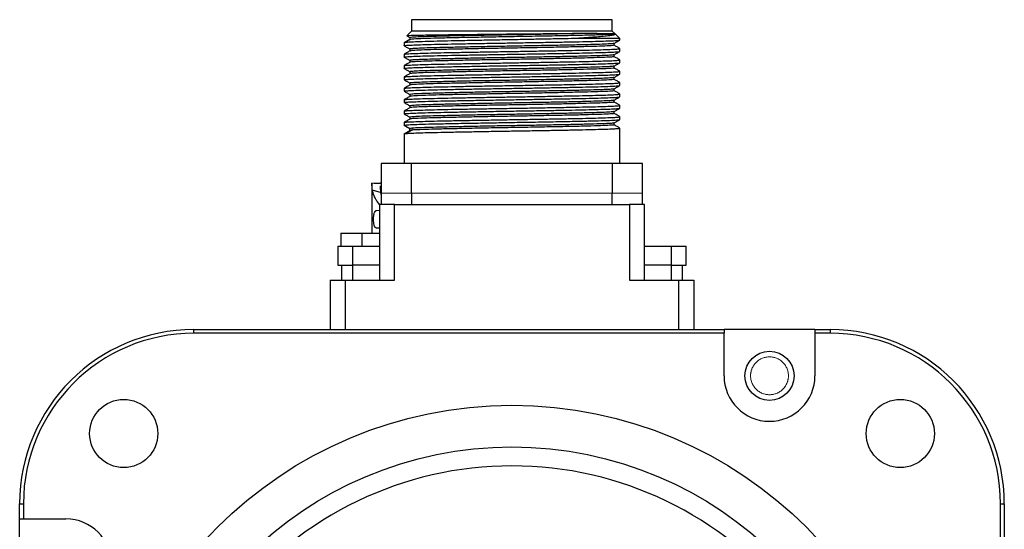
# Model space of a CAD drawing. Header units: millimetres. Extents: x 32176 to 34559, y 9836 to 10798.
# Tile 47 of 57: x 34030 to 34160, y 9940 to 10007. Entities that reach past the tile are written whole.
import ezdxf

# ---------------------------------------------------------------- set-up
doc = ezdxf.new("R2010")
doc.units = ezdxf.units.MM

msp = doc.modelspace()

# ---------------------------------------------------------------- linework, layer by layer
at = {"color": 7, "linetype": 'Continuous', "lineweight": 25}
for p, q in [((34081.36, 10006.9), (34081.36, 10005.4)), ((34107.86, 10006.9), (34081.36, 10006.9)), ((34107.86, 10005.4), (34107.86, 10006.9)), ((34081.36, 10005.4), (34080.72, 10004.76)), ((34107.86, 10005.4), (34081.36, 10005.4)), ((34108.23, 10005.03), (34107.86, 10005.4)), ((34108.86, 10004.4), (34108.25, 10005.02)), ((34081.13, 10004.28), (34080.36, 10003.84)), ((34080.36, 10003.84), (34080.36, 10003.47)), ((34080.72, 10004.76), (34081.13, 10004.53)), ((34081.13, 10004.53), (34081.14, 10004.52)), ((34081.14, 10004.54), (34081.14, 10004.29)), ((34108.86, 10004.4), (34102.41, 10004.4)), ((34108.1, 10003.53), (34108.1, 10003.77)), ((34108.86, 10004.22), (34108.86, 10004.4)), ((34080.36, 10002.34), (34080.36, 10001.97)), ((34081.13, 10003.03), (34081.13, 10002.78)), ((34108.1, 10002.03), (34108.1, 10002.27)), ((34108.86, 10002.72), (34108.86, 10003.09)), ((34081.13, 10001.53), (34081.13, 10001.28)), ((34108.86, 10001.22), (34108.86, 10001.59)), ((34080.36, 10000.84), (34080.36, 10000.47)), ((34081.13, 10000.03), (34081.13, 9999.78)), ((34108.1, 10000.53), (34108.1, 10000.77)), ((34108.86, 9999.72), (34108.86, 10000.09)), ((34080.36, 9999.34), (34080.36, 9998.97)), ((34081.13, 9998.53), (34081.13, 9998.28)), ((34108.1, 9999.03), (34108.1, 9999.27)), ((34108.86, 9998.22), (34108.86, 9998.59)), ((34080.36, 9997.84), (34080.36, 9997.47)), ((34081.13, 9997.03), (34081.13, 9996.78)), ((34108.1, 9997.53), (34108.1, 9997.77)), ((34108.86, 9996.72), (34108.86, 9997.09)), ((34080.36, 9996.34), (34080.36, 9995.97)), ((34108.1, 9996.03), (34108.1, 9996.27)), ((34080.36, 9994.84), (34080.36, 9994.47)), ((34081.13, 9995.53), (34081.13, 9995.28)), ((34108.1, 9994.53), (34108.1, 9994.77)), ((34108.86, 9995.22), (34108.86, 9995.59)), ((34080.36, 9993.34), (34080.36, 9992.97)), ((34081.13, 9994.03), (34081.13, 9993.78)), ((34108.1, 9993.03), (34108.1, 9993.27)), ((34108.86, 9993.72), (34108.86, 9994.09)), ((34080.36, 9992.97), (34081.13, 9992.53)), ((34080.44, 9992.95), (34080.36, 9992.97)), ((34080.36, 9991.84), (34081.13, 9992.28)), ((34080.36, 9991.84), (34080.36, 9987.9)), ((34081.12, 9992.52), (34081.12, 9992.27)), ((34081.13, 9992.28), (34081.13, 9992.53)), ((34081.16, 9992.52), (34081.13, 9992.53)), ((34081.18, 9992.29), (34081.13, 9992.28)), ((34081.38, 9992.57), (34081.38, 9992.32)), ((34108.86, 9987.9), (34108.86, 9992.59)), ((34077.36, 9987.9), (34077.36, 9984)), ((34081.36, 9987.9), (34077.36, 9987.9)), ((34081.36, 9984), (34081.36, 9987.9)), ((34107.86, 9987.9), (34081.36, 9987.9)), ((34107.86, 9987.9), (34107.86, 9984)), ((34111.86, 9987.9), (34107.86, 9987.9)), ((34111.86, 9984), (34111.86, 9987.9)), ((34077.36, 9985.3), (34077.22, 9985.3)), ((34076.11, 9985.28), (34076.11, 9978.7)), ((34077.27, 9984.07), (34076.17, 9984.4)), ((34077.27, 9984.07), (34077.36, 9983.78)), ((34077.36, 9984), (34077.36, 9982.5)), ((34081.36, 9984), (34081.36, 9982.5)), ((34107.86, 9982.5), (34107.86, 9984)), ((34111.86, 9982.5), (34111.86, 9984)), ((34077.11, 9982.5), (34077.11, 9972.5)), ((34079.11, 9982.5), (34077.11, 9982.5)), ((34079.11, 9972.5), (34079.11, 9982.5)), ((34079.11, 9982.5), (34110.11, 9982.5)), ((34110.11, 9982.5), (34110.11, 9972.5)), ((34112.11, 9982.5), (34110.11, 9982.5)), ((34112.11, 9972.5), (34112.11, 9982.5)), ((34077.11, 9979.4), (34076.71, 9979.4)), ((34072.01, 9978.7), (34072.01, 9977)), ((34074.81, 9978.7), (34077.11, 9978.7)), ((34074.81, 9977), (34074.81, 9978.7)), ((34076.71, 9978.7), (34076.71, 9978.7)), ((34071.61, 9977), (34071.61, 9974.5)), ((34071.61, 9977), (34073.61, 9977)), ((34073.61, 9974.5), (34073.61, 9977)), ((34073.61, 9977), (34077.11, 9977)), ((34112.11, 9977), (34115.61, 9977)), ((34115.61, 9977), (34115.61, 9974.5)), ((34115.61, 9977), (34117.61, 9977)), ((34117.61, 9974.5), (34117.61, 9977)), ((34071.61, 9974.5), (34073.61, 9974.5)), ((34072.11, 9974.5), (34072.11, 9972.5)), ((34077.11, 9974.5), (34073.61, 9974.5)), ((34073.61, 9972.5), (34073.61, 9974.5)), ((34115.61, 9974.5), (34112.11, 9974.5)), ((34115.61, 9974.5), (34117.61, 9974.5)), ((34115.61, 9974.5), (34115.61, 9972.5)), ((34117.11, 9972.5), (34117.11, 9974.5)), ((34070.61, 9972.5), (34070.61, 9966)), ((34070.61, 9972.5), (34072.61, 9972.5)), ((34072.61, 9966), (34072.61, 9972.5)), ((34072.61, 9972.5), (34079.11, 9972.5)), ((34110.11, 9972.5), (34116.61, 9972.5)), ((34116.61, 9972.5), (34116.61, 9966)), ((34116.61, 9972.5), (34118.61, 9972.5)), ((34118.61, 9972.5), (34118.61, 9966)), ((34052.61, 9965.5), (34052.61, 9966)), ((34052.61, 9966), (34122.61, 9966)), ((34122.61, 9966), (34122.61, 9965.5)), ((34134.61, 9966), (34122.61, 9966)), ((34134.61, 9966), (34134.61, 9965.5)), ((34134.61, 9966), (34136.61, 9966)), ((34136.61, 9966), (34136.61, 9965.5)), ((34122.61, 9965.5), (34052.61, 9965.5)), ((34122.61, 9959.89), (34122.61, 9965.5)), ((34136.61, 9965.5), (34134.61, 9965.5)), ((34134.61, 9965.5), (34134.61, 9959.89)), ((34029.61, 9941), (34029.61, 9943)), ((34029.61, 9943), (34030.11, 9943)), ((34030.11, 9943), (34030.11, 9941)), ((34159.11, 9873), (34159.11, 9943)), ((34159.11, 9943), (34159.61, 9943)), ((34159.61, 9943), (34159.61, 9873)), ((34029.61, 9941), (34030.11, 9941)), ((34029.61, 9929), (34029.61, 9941)), ((34030.11, 9941), (34035.72, 9941))]:
    msp.add_line(p, q, dxfattribs=at)
at = {"color": 144, "linetype": 'Continuous', "lineweight": 18}
for p, q in [((34077.36, 9984), (34081.36, 9984)), ((34107.86, 9984), (34081.36, 9984)), ((34107.86, 9984), (34111.86, 9984)), ((34076.71, 9981.7), (34077.17, 9981.7))]:
    msp.add_line(p, q, dxfattribs=at)
at = {"color": 7, "linetype": 'Continuous', "lineweight": 25}
for centre, radius in [((34128.61, 9959.89), 3.25), ((34043.35, 9952.27), 4.5), ((34145.88, 9952.27), 4.5), ((34094.61, 9901), 55), ((34094.61, 9901), 49.5)]:
    msp.add_circle(centre, radius, dxfattribs=at)
for centre, radius, start, end in [((34052.61, 9943), 23, 90, 180), ((34136.61, 9943), 23, 0, 90), ((34052.61, 9943), 22.5, 90, 180), ((34136.61, 9943), 22.5, 0, 90), ((34128.61, 9959.89), 6, 180, 0), ((34094.61, 9901), 47, 38.5653, 141.4347), ((34035.72, 9935), 6, 270, 90)]:
    msp.add_arc(centre, radius, start, end, dxfattribs=at)
for points, knots in [([(34103.36, 10005.07), (34102.86, 10005.06), (34102.34, 10005.06), (34101.24, 10005.04), (34100.66, 10005.04), (34099.48, 10005.02), (34098.87, 10005.02), (34097.63, 10005), (34096.98, 10005), (34095.05, 10004.98), (34093.73, 10004.97), (34091.8, 10004.95), (34091.17, 10004.94), (34089.92, 10004.93), (34089.31, 10004.92), (34087.53, 10004.9), (34086.45, 10004.89), (34084.99, 10004.87), (34084.52, 10004.86), (34083.67, 10004.85), (34083.28, 10004.84), (34082.58, 10004.83), (34082.26, 10004.82), (34081.72, 10004.81), (34081.49, 10004.81), (34080.93, 10004.79), (34080.74, 10004.77), (34080.72, 10004.76)], [0, 0, 0, 0, 0.0625, 0.0625, 0.125, 0.125, 0.1875, 0.1875, 0.25, 0.25, 0.375, 0.375, 0.4375, 0.4375, 0.5, 0.5, 0.625, 0.625, 0.6875, 0.6875, 0.75, 0.75, 0.8125, 0.8125, 0.875, 0.875, 1, 1, 1, 1]), ([(34103.36, 10005.07), (34102.66, 10005.05), (34101.26, 10005.02), (34098.65, 10004.97), (34095.69, 10004.92), (34092.48, 10004.86), (34089.39, 10004.81), (34086.59, 10004.75), (34084.24, 10004.7), (34082.48, 10004.64), (34081.4, 10004.59), (34081.26, 10004.55), (34081.2, 10004.54)], [0, 0, 0, 0, 0.0870945, 0.1741325, 0.280492, 0.386768, 0.4929705, 0.5990948, 0.7051377, 0.8111084, 0.9169928, 1, 1, 1, 1]), ([(34108.23, 10005.03), (34108.21, 10005.02), (34108.16, 10004.99), (34107.54, 10004.95), (34106.32, 10004.9), (34104.31, 10004.84), (34101.77, 10004.78), (34098.85, 10004.73), (34095.69, 10004.67), (34092.48, 10004.61), (34089.39, 10004.56), (34086.59, 10004.5), (34084.23, 10004.45), (34082.49, 10004.39), (34081.47, 10004.34), (34081.35, 10004.31), (34081.3, 10004.3)], [0, 0, 0, 0, 0.054725, 0.109424, 0.187029, 0.264579, 0.342073, 0.419508, 0.49689, 0.574211, 0.651479, 0.72869, 0.805842, 0.882942, 0.959978, 1, 1, 1, 1]), ([(34108.23, 10005.03), (34108.27, 10005), (34108.27, 10004.98), (34108.19, 10004.92), (34108.11, 10004.9), (34107.89, 10004.84), (34107.74, 10004.82), (34107.46, 10004.78), (34107.36, 10004.77), (34107.14, 10004.74), (34107.02, 10004.73), (34106.38, 10004.66), (34105.75, 10004.61), (34104.62, 10004.53), (34104.21, 10004.51), (34103.35, 10004.45), (34102.89, 10004.43), (34102.41, 10004.4)], [0, 0, 0, 0, 0.125, 0.125, 0.25, 0.25, 0.375, 0.375, 0.4375, 0.4375, 0.5, 0.5, 0.75, 0.75, 0.875, 0.875, 1, 1, 1, 1]), ([(34108.23, 10005.03), (34108.25, 10005.03), (34108.15, 10005.04), (34107.73, 10005.04), (34107.41, 10005.05), (34106.57, 10005.05), (34106.05, 10005.06), (34104.82, 10005.06), (34104.13, 10005.07), (34103.36, 10005.07)], [0, 0, 0, 0, 0.25, 0.25, 0.5, 0.5, 0.75, 0.75, 1, 1, 1, 1]), ([(34080.4, 10003.46), (34080.38, 10003.46), (34080.31, 10003.48), (34080.48, 10003.5), (34080.95, 10003.54), (34081.86, 10003.58), (34083.14, 10003.62), (34084.73, 10003.66), (34086.62, 10003.7), (34088.72, 10003.74), (34091.01, 10003.78), (34093.37, 10003.82), (34095.8, 10003.86), (34098.16, 10003.9), (34100.45, 10003.94), (34102.56, 10003.98), (34104.45, 10004.02), (34106.05, 10004.06), (34107.34, 10004.1), (34108.23, 10004.14), (34108.77, 10004.18), (34108.83, 10004.21), (34108.86, 10004.22)], [0, 0, 0, 0, 0.0088748, 0.0517663, 0.1042287, 0.1582126, 0.2106751, 0.2646591, 0.3171208, 0.3711038, 0.4235656, 0.4775488, 0.5300111, 0.5839948, 0.6364564, 0.6904394, 0.7429021, 0.7968863, 0.8493479, 0.9033308, 0.9510963, 1, 1, 1, 1]), ([(34081.21, 10004.3), (34081.08, 10004.23), (34080.83, 10004.08), (34080.58, 10003.94), (34080.45, 10003.86)], [0, 0, 0, 0, 0.4999989, 1, 1, 1, 1]), ([(34102.41, 10004.4), (34101.91, 10004.39), (34100.72, 10004.37), (34098.66, 10004.33), (34096.31, 10004.28), (34093.89, 10004.24), (34091.51, 10004.19), (34089.19, 10004.15), (34087.06, 10004.1), (34085.11, 10004.06), (34083.46, 10004.02), (34082.1, 10003.97), (34081.13, 10003.93), (34080.59, 10003.89), (34080.52, 10003.87), (34080.5, 10003.87)], [0, 0, 0, 0, 0.061186, 0.142805, 0.226792, 0.308411, 0.392397, 0.474016, 0.558002, 0.639622, 0.723608, 0.805228, 0.889214, 0.97101, 1, 1, 1, 1]), ([(34108.06, 10003.77), (34108.02, 10003.76), (34107.92, 10003.73), (34107.15, 10003.68), (34105.9, 10003.64), (34104.21, 10003.59), (34102.16, 10003.54), (34099.81, 10003.5), (34097.25, 10003.45), (34094.61, 10003.4), (34091.97, 10003.36), (34089.42, 10003.31), (34087.07, 10003.26), (34085.02, 10003.21), (34083.33, 10003.17), (34082.06, 10003.12), (34081.33, 10003.07), (34081.04, 10003.04), (34081.15, 10003.02), (34081.16, 10003.02)], [0, 0, 0, 0, 0.052562, 0.115669, 0.178777, 0.240671, 0.302565, 0.365672, 0.42878, 0.490674, 0.552568, 0.615675, 0.678782, 0.740676, 0.80257, 0.865678, 0.928785, 0.990679, 1, 1, 1, 1]), ([(34108, 10003.53), (34108.02, 10003.52), (34108.09, 10003.49), (34107.32, 10003.44), (34105.88, 10003.38), (34103.91, 10003.33), (34101.49, 10003.28), (34098.72, 10003.22), (34095.75, 10003.17), (34092.73, 10003.12), (34089.79, 10003.07), (34087.09, 10003.01), (34084.78, 10002.96), (34082.94, 10002.91), (34081.72, 10002.85), (34081.14, 10002.81), (34081.19, 10002.79), (34081.2, 10002.78)], [0, 0, 0, 0, 0.038159, 0.11929, 0.19171, 0.262574, 0.334021, 0.406579, 0.478437, 0.549055, 0.621257, 0.693705, 0.764638, 0.836002, 0.90855, 0.980472, 1, 1, 1, 1]), ([(34108.1, 10003.77), (34108.22, 10003.84), (34108.48, 10003.99), (34108.73, 10004.14), (34108.86, 10004.21)], [0, 0, 0, 0, 0.499996, 1, 1, 1, 1]), ([(34108.86, 10003.09), (34108.73, 10003.17), (34108.48, 10003.31), (34108.23, 10003.46), (34108.1, 10003.53)], [0, 0, 0, 0, 0.504086, 1, 1, 1, 1]), ([(34080.4, 10001.96), (34080.38, 10001.96), (34080.31, 10001.98), (34080.48, 10002), (34080.94, 10002.04), (34081.85, 10002.08), (34083.13, 10002.12), (34084.72, 10002.16), (34086.61, 10002.2), (34088.7, 10002.24), (34090.99, 10002.28), (34093.35, 10002.32), (34095.78, 10002.36), (34098.15, 10002.4), (34100.44, 10002.44), (34102.54, 10002.48), (34104.44, 10002.52), (34106.04, 10002.56), (34107.33, 10002.6), (34108.22, 10002.64), (34108.77, 10002.68), (34108.83, 10002.71), (34108.86, 10002.72)], [0, 0, 0, 0, 0.00886, 0.051325, 0.103789, 0.157773, 0.210237, 0.264221, 0.316684, 0.370668, 0.42313, 0.477114, 0.529577, 0.583562, 0.636024, 0.690008, 0.742472, 0.796457, 0.848919, 0.902903, 0.950875, 1, 1, 1, 1]), ([(34080.36, 10002.34), (34080.39, 10002.35), (34080.45, 10002.37), (34080.95, 10002.41), (34081.85, 10002.45), (34083.13, 10002.49), (34084.72, 10002.53), (34086.61, 10002.57), (34088.7, 10002.61), (34090.99, 10002.65), (34093.35, 10002.69), (34095.78, 10002.73), (34098.15, 10002.77), (34100.44, 10002.81), (34102.54, 10002.85), (34104.44, 10002.89), (34106.04, 10002.93), (34107.33, 10002.97), (34108.23, 10003.01), (34108.73, 10003.05), (34108.91, 10003.08), (34108.85, 10003.09), (34108.84, 10003.09)], [0, 0, 0, 0, 0.042457, 0.094909, 0.148883, 0.201335, 0.255309, 0.307761, 0.361734, 0.414185, 0.468158, 0.520611, 0.574584, 0.627036, 0.681008, 0.733461, 0.787435, 0.839887, 0.893859, 0.941821, 0.990936, 1, 1, 1, 1]), ([(34080.37, 10003.46), (34080.5, 10003.39), (34080.75, 10003.24), (34081, 10003.1), (34081.13, 10003.02)], [0, 0, 0, 0, 0.503923, 1, 1, 1, 1]), ([(34081.13, 10002.78), (34081.01, 10002.71), (34080.75, 10002.56), (34080.5, 10002.42), (34080.37, 10002.34)], [0, 0, 0, 0, 0.499996, 1, 1, 1, 1]), ([(34108.06, 10002.27), (34108.02, 10002.26), (34107.92, 10002.23), (34107.15, 10002.18), (34105.9, 10002.14), (34104.21, 10002.09), (34102.16, 10002.04), (34099.81, 10002), (34097.25, 10001.95), (34094.61, 10001.9), (34091.97, 10001.86), (34089.42, 10001.81), (34087.07, 10001.76), (34085.02, 10001.71), (34083.33, 10001.67), (34082.06, 10001.62), (34081.33, 10001.57), (34081.04, 10001.54), (34081.15, 10001.52), (34081.16, 10001.52)], [0, 0, 0, 0, 0.052584, 0.115691, 0.178798, 0.240692, 0.302585, 0.365692, 0.428799, 0.490693, 0.552586, 0.615693, 0.6788, 0.740694, 0.802587, 0.865694, 0.928801, 0.990695, 1, 1, 1, 1]), ([(34108.1, 10002.27), (34108.22, 10002.34), (34108.48, 10002.49), (34108.73, 10002.64), (34108.86, 10002.71)], [0, 0, 0, 0, 0.499996, 1, 1, 1, 1]), ([(34080.4, 10000.46), (34080.38, 10000.46), (34080.31, 10000.48), (34080.48, 10000.5), (34080.94, 10000.54), (34081.85, 10000.58), (34083.13, 10000.62), (34084.72, 10000.66), (34086.61, 10000.7), (34088.7, 10000.74), (34090.99, 10000.78), (34093.35, 10000.82), (34095.78, 10000.86), (34098.15, 10000.9), (34100.44, 10000.94), (34102.54, 10000.98), (34104.44, 10001.02), (34106.04, 10001.06), (34107.33, 10001.1), (34108.22, 10001.14), (34108.77, 10001.18), (34108.83, 10001.21), (34108.86, 10001.22)], [0, 0, 0, 0, 0.0089125, 0.0513758, 0.1038362, 0.1578181, 0.2102786, 0.2642605, 0.3167202, 0.3707012, 0.423161, 0.4771421, 0.5296025, 0.5835842, 0.6360438, 0.6900247, 0.7424854, 0.7964676, 0.8489272, 0.9029081, 0.9508774, 1, 1, 1, 1]), ([(34080.36, 10000.84), (34080.39, 10000.85), (34080.45, 10000.87), (34080.95, 10000.91), (34081.85, 10000.95), (34083.13, 10000.99), (34084.72, 10001.03), (34086.61, 10001.07), (34088.7, 10001.11), (34090.99, 10001.15), (34093.35, 10001.19), (34095.78, 10001.23), (34098.15, 10001.27), (34100.44, 10001.31), (34102.54, 10001.35), (34104.44, 10001.39), (34106.04, 10001.43), (34107.33, 10001.47), (34108.23, 10001.51), (34108.73, 10001.55), (34108.91, 10001.58), (34108.85, 10001.59), (34108.84, 10001.59)], [0, 0, 0, 0, 0.042457, 0.094909, 0.148883, 0.201336, 0.25531, 0.307761, 0.361734, 0.414186, 0.468159, 0.520612, 0.574585, 0.627037, 0.68101, 0.733462, 0.787436, 0.839888, 0.893861, 0.941823, 0.990938, 1, 1, 1, 1]), ([(34080.37, 10001.96), (34080.5, 10001.89), (34080.75, 10001.74), (34081, 10001.6), (34081.13, 10001.52)], [0, 0, 0, 0, 0.50391, 1, 1, 1, 1]), ([(34081.13, 10001.28), (34081.01, 10001.21), (34080.75, 10001.06), (34080.5, 10000.92), (34080.37, 10000.84)], [0, 0, 0, 0, 0.499996, 1, 1, 1, 1]), ([(34108.09, 10002.03), (34108.05, 10002.01), (34107.97, 10001.98), (34107.19, 10001.94), (34105.94, 10001.89), (34104.25, 10001.84), (34102.19, 10001.79), (34099.81, 10001.75), (34097.23, 10001.7), (34094.56, 10001.65), (34091.9, 10001.61), (34089.32, 10001.56), (34086.95, 10001.51), (34084.9, 10001.46), (34083.23, 10001.42), (34082, 10001.37), (34081.28, 10001.32), (34081.21, 10001.3), (34081.18, 10001.28)], [0, 0, 0, 0, 0.0593558, 0.1236695, 0.1880341, 0.2511857, 0.3142656, 0.3786057, 0.4429459, 0.5060258, 0.5691773, 0.6335419, 0.6978556, 0.7608686, 0.824091, 0.8884781, 0.9527633, 1, 1, 1, 1]), ([(34108.86, 10001.59), (34108.73, 10001.67), (34108.48, 10001.81), (34108.23, 10001.96), (34108.1, 10002.03)], [0, 0, 0, 0, 0.504081, 1, 1, 1, 1]), ([(34108.1, 10000.77), (34108.22, 10000.84), (34108.48, 10000.99), (34108.73, 10001.14), (34108.86, 10001.21)], [0, 0, 0, 0, 0.499996, 1, 1, 1, 1]), ([(34080.4, 9998.96), (34080.38, 9998.96), (34080.31, 9998.98), (34080.48, 9999), (34080.94, 9999.04), (34081.85, 9999.08), (34083.13, 9999.12), (34084.72, 9999.16), (34086.61, 9999.2), (34088.7, 9999.24), (34090.99, 9999.28), (34093.35, 9999.32), (34095.78, 9999.36), (34098.15, 9999.4), (34100.44, 9999.44), (34102.54, 9999.48), (34104.44, 9999.52), (34106.04, 9999.56), (34107.33, 9999.6), (34108.22, 9999.64), (34108.77, 9999.68), (34108.83, 9999.71), (34108.86, 9999.72)], [0, 0, 0, 0, 0.009064, 0.051521, 0.103974, 0.157947, 0.2104, 0.264373, 0.316825, 0.370798, 0.423249, 0.477222, 0.529675, 0.583648, 0.6361, 0.690072, 0.742525, 0.796499, 0.84895, 0.902923, 0.950885, 1, 1, 1, 1]), ([(34080.36, 9999.34), (34080.39, 9999.35), (34080.45, 9999.37), (34080.95, 9999.41), (34081.85, 9999.45), (34083.13, 9999.49), (34084.72, 9999.53), (34086.61, 9999.57), (34088.7, 9999.61), (34090.99, 9999.65), (34093.35, 9999.69), (34095.78, 9999.73), (34098.15, 9999.77), (34100.44, 9999.81), (34102.54, 9999.85), (34104.44, 9999.89), (34106.04, 9999.93), (34107.33, 9999.97), (34108.23, 10000.01), (34108.73, 10000.05), (34108.91, 10000.08), (34108.85, 10000.09), (34108.84, 10000.09)], [0, 0, 0, 0, 0.0424634, 0.094924, 0.1489059, 0.2013665, 0.2553486, 0.3078084, 0.3617895, 0.4142495, 0.4682307, 0.5206911, 0.5746729, 0.6271327, 0.6811137, 0.7335746, 0.7875568, 0.8400166, 0.8939976, 0.941967, 0.9910897, 1, 1, 1, 1]), ([(34080.37, 10000.46), (34080.5, 10000.39), (34080.75, 10000.24), (34081, 10000.1), (34081.13, 10000.02)], [0, 0, 0, 0, 0.503951, 1, 1, 1, 1]), ([(34081.13, 9999.78), (34081.01, 9999.71), (34080.75, 9999.56), (34080.5, 9999.42), (34080.37, 9999.34)], [0, 0, 0, 0, 0.4999956, 1, 1, 1, 1]), ([(34108.06, 10000.77), (34108.02, 10000.76), (34107.92, 10000.73), (34107.15, 10000.68), (34105.9, 10000.64), (34104.21, 10000.59), (34102.16, 10000.54), (34099.81, 10000.5), (34097.25, 10000.45), (34094.61, 10000.4), (34091.97, 10000.36), (34089.42, 10000.31), (34087.07, 10000.26), (34085.02, 10000.21), (34083.33, 10000.17), (34082.06, 10000.12), (34081.33, 10000.07), (34081.04, 10000.04), (34081.15, 10000.02), (34081.16, 10000.02)], [0, 0, 0, 0, 0.052575, 0.115679, 0.178783, 0.240674, 0.302565, 0.36567, 0.428774, 0.490665, 0.552556, 0.61566, 0.678765, 0.740656, 0.802547, 0.865651, 0.928755, 0.990646, 1, 1, 1, 1]), ([(34108.05, 10000.53), (34108.07, 10000.52), (34108.14, 10000.5), (34107.75, 10000.47), (34106.86, 10000.42), (34105.45, 10000.37), (34103.64, 10000.33), (34101.46, 10000.28), (34099.01, 10000.23), (34096.39, 10000.18), (34093.71, 10000.14), (34091.07, 10000.09), (34088.54, 10000.04), (34086.27, 9999.99), (34084.33, 9999.95), (34082.78, 9999.9), (34081.72, 9999.85), (34081.18, 9999.81), (34081.19, 9999.79), (34081.2, 9999.78)], [0, 0, 0, 0, 0.016047, 0.079597, 0.144067, 0.208181, 0.270914, 0.334524, 0.399005, 0.463079, 0.525785, 0.589453, 0.653943, 0.717974, 0.78066, 0.844384, 0.908879, 0.972867, 1, 1, 1, 1]), ([(34108.86, 10000.09), (34108.73, 10000.17), (34108.48, 10000.31), (34108.23, 10000.46), (34108.1, 10000.53)], [0, 0, 0, 0, 0.503952, 1, 1, 1, 1]), ([(34108.1, 9999.27), (34108.22, 9999.34), (34108.48, 9999.49), (34108.73, 9999.64), (34108.86, 9999.71)], [0, 0, 0, 0, 0.4999958, 1, 1, 1, 1]), ([(34080.36, 9997.84), (34080.39, 9997.85), (34080.45, 9997.87), (34080.95, 9997.91), (34081.85, 9997.95), (34083.13, 9997.99), (34084.72, 9998.03), (34086.61, 9998.07), (34088.7, 9998.11), (34090.99, 9998.15), (34093.35, 9998.19), (34095.78, 9998.23), (34098.15, 9998.27), (34100.44, 9998.31), (34102.54, 9998.35), (34104.44, 9998.39), (34106.04, 9998.43), (34107.33, 9998.47), (34108.23, 9998.51), (34108.73, 9998.55), (34108.91, 9998.58), (34108.85, 9998.59), (34108.84, 9998.59)], [0, 0, 0, 0, 0.042466, 0.094929, 0.148914, 0.201378, 0.255363, 0.307825, 0.36181, 0.414272, 0.468257, 0.52072, 0.574705, 0.627167, 0.681151, 0.733615, 0.7876, 0.840063, 0.894047, 0.942019, 0.991145, 1, 1, 1, 1]), ([(34080.37, 9998.96), (34080.5, 9998.89), (34080.75, 9998.74), (34081, 9998.6), (34081.13, 9998.52)], [0, 0, 0, 0, 0.50408, 1, 1, 1, 1]), ([(34108.06, 9999.27), (34108.02, 9999.26), (34107.92, 9999.23), (34107.15, 9999.18), (34105.9, 9999.14), (34104.21, 9999.09), (34102.16, 9999.04), (34099.81, 9999), (34097.25, 9998.95), (34094.61, 9998.9), (34091.97, 9998.86), (34089.42, 9998.81), (34087.07, 9998.76), (34085.02, 9998.71), (34083.33, 9998.67), (34082.06, 9998.62), (34081.33, 9998.57), (34081.04, 9998.54), (34081.15, 9998.52), (34081.17, 9998.52)], [0, 0, 0, 0, 0.052461, 0.115563, 0.178665, 0.240553, 0.302441, 0.365543, 0.428645, 0.490533, 0.552421, 0.615523, 0.678625, 0.740513, 0.802402, 0.865503, 0.928605, 0.990493, 1, 1, 1, 1]), ([(34108.04, 9999.03), (34108.03, 9999.01), (34108.01, 9998.99), (34107.2, 9998.94), (34105.77, 9998.88), (34103.76, 9998.83), (34101.32, 9998.78), (34098.52, 9998.72), (34095.55, 9998.67), (34092.53, 9998.62), (34089.6, 9998.56), (34086.92, 9998.51), (34084.64, 9998.46), (34082.83, 9998.4), (34081.66, 9998.35), (34081.12, 9998.31), (34081.18, 9998.29), (34081.19, 9998.28)], [0, 0, 0, 0, 0.051949, 0.124241, 0.196584, 0.267328, 0.33888, 0.411425, 0.483149, 0.553791, 0.626042, 0.698418, 0.769219, 0.840693, 0.913233, 0.985025, 1, 1, 1, 1]), ([(34108.86, 9998.59), (34108.73, 9998.67), (34108.48, 9998.81), (34108.23, 9998.96), (34108.1, 9999.03)], [0, 0, 0, 0, 0.50391, 1, 1, 1, 1]), ([(34080.4, 9997.46), (34080.38, 9997.46), (34080.31, 9997.48), (34080.48, 9997.5), (34080.94, 9997.54), (34081.85, 9997.58), (34083.13, 9997.62), (34084.72, 9997.66), (34086.61, 9997.7), (34088.7, 9997.74), (34090.99, 9997.78), (34093.35, 9997.82), (34095.78, 9997.86), (34098.15, 9997.9), (34100.44, 9997.94), (34102.54, 9997.98), (34104.44, 9998.02), (34106.04, 9998.06), (34107.33, 9998.1), (34108.22, 9998.14), (34108.77, 9998.18), (34108.83, 9998.21), (34108.86, 9998.22)], [0, 0, 0, 0, 0.00907, 0.051526, 0.103978, 0.157952, 0.210404, 0.264377, 0.316829, 0.370801, 0.423252, 0.477225, 0.529677, 0.58365, 0.636101, 0.690074, 0.742526, 0.7965, 0.848951, 0.902923, 0.950885, 1, 1, 1, 1]), ([(34080.36, 9996.34), (34080.39, 9996.35), (34080.45, 9996.37), (34080.95, 9996.41), (34081.85, 9996.45), (34083.13, 9996.49), (34084.72, 9996.53), (34086.61, 9996.57), (34088.7, 9996.61), (34090.99, 9996.65), (34093.35, 9996.69), (34095.78, 9996.73), (34098.15, 9996.77), (34100.44, 9996.81), (34102.54, 9996.85), (34104.44, 9996.89), (34106.04, 9996.93), (34107.33, 9996.97), (34108.23, 9997.01), (34108.73, 9997.05), (34108.91, 9997.08), (34108.85, 9997.09), (34108.84, 9997.09)], [0, 0, 0, 0, 0.042465, 0.094928, 0.148912, 0.201375, 0.255359, 0.307821, 0.361804, 0.414266, 0.46825, 0.520712, 0.574696, 0.627158, 0.681142, 0.733604, 0.787589, 0.840051, 0.894034, 0.942005, 0.99113, 1, 1, 1, 1]), ([(34081.13, 9998.28), (34081.01, 9998.21), (34080.75, 9998.06), (34080.5, 9997.92), (34080.37, 9997.84)], [0, 0, 0, 0, 0.4999956, 1, 1, 1, 1]), ([(34080.37, 9997.46), (34080.5, 9997.39), (34080.75, 9997.24), (34081, 9997.1), (34081.13, 9997.02)], [0, 0, 0, 0, 0.504087, 1, 1, 1, 1]), ([(34108.06, 9997.77), (34108.02, 9997.76), (34107.92, 9997.73), (34107.15, 9997.68), (34105.9, 9997.64), (34104.21, 9997.59), (34102.16, 9997.54), (34099.81, 9997.5), (34097.25, 9997.45), (34094.61, 9997.4), (34091.97, 9997.36), (34089.42, 9997.31), (34087.07, 9997.26), (34085.02, 9997.21), (34083.33, 9997.17), (34082.06, 9997.12), (34081.33, 9997.07), (34081.04, 9997.04), (34081.15, 9997.02), (34081.17, 9997.02)], [0, 0, 0, 0, 0.052361, 0.115469, 0.178577, 0.240471, 0.302365, 0.365473, 0.428581, 0.490475, 0.55237, 0.615477, 0.678585, 0.74048, 0.802374, 0.865482, 0.928589, 0.990484, 1, 1, 1, 1]), ([(34108.02, 9997.53), (34108.03, 9997.52), (34108.06, 9997.49), (34107.37, 9997.44), (34106.04, 9997.39), (34104.12, 9997.34), (34101.74, 9997.29), (34098.99, 9997.23), (34096.04, 9997.18), (34093.02, 9997.13), (34090.07, 9997.07), (34087.34, 9997.02), (34084.98, 9996.96), (34083.09, 9996.91), (34081.8, 9996.86), (34081.17, 9996.81), (34081.2, 9996.79), (34081.21, 9996.78)], [0, 0, 0, 0, 0.040288, 0.112401, 0.18486, 0.255873, 0.327099, 0.399606, 0.471585, 0.542147, 0.614207, 0.686688, 0.757787, 0.828924, 0.901413, 0.97345, 1, 1, 1, 1]), ([(34108.1, 9997.77), (34108.22, 9997.84), (34108.48, 9997.99), (34108.73, 9998.14), (34108.86, 9998.21)], [0, 0, 0, 0, 0.499996, 1, 1, 1, 1]), ([(34108.86, 9997.09), (34108.73, 9997.17), (34108.48, 9997.31), (34108.23, 9997.46), (34108.1, 9997.53)], [0, 0, 0, 0, 0.503923, 1, 1, 1, 1]), ([(34080.4, 9995.96), (34080.38, 9995.96), (34080.31, 9995.98), (34080.48, 9996), (34080.94, 9996.04), (34081.85, 9996.08), (34083.13, 9996.12), (34084.72, 9996.16), (34086.61, 9996.2), (34088.7, 9996.24), (34090.99, 9996.28), (34093.35, 9996.32), (34095.78, 9996.36), (34098.15, 9996.4), (34100.44, 9996.44), (34102.54, 9996.48), (34104.44, 9996.52), (34106.04, 9996.56), (34107.33, 9996.6), (34108.22, 9996.64), (34108.77, 9996.68), (34108.83, 9996.71), (34108.86, 9996.72)], [0, 0, 0, 0, 0.008957, 0.051419, 0.103877, 0.157856, 0.210314, 0.264294, 0.316751, 0.37073, 0.423187, 0.477166, 0.529624, 0.583603, 0.63606, 0.690039, 0.742497, 0.796477, 0.848934, 0.902913, 0.95088, 1, 1, 1, 1]), ([(34081.13, 9996.78), (34081.01, 9996.71), (34080.75, 9996.56), (34080.5, 9996.42), (34080.37, 9996.34)], [0, 0, 0, 0, 0.499996, 1, 1, 1, 1]), ([(34080.37, 9995.96), (34080.5, 9995.89), (34080.75, 9995.74), (34081, 9995.6), (34081.13, 9995.52)], [0, 0, 0, 0, 0.503989, 1, 1, 1, 1]), ([(34108.06, 9996.27), (34108.02, 9996.26), (34107.92, 9996.23), (34107.15, 9996.18), (34105.9, 9996.14), (34104.21, 9996.09), (34102.16, 9996.04), (34099.81, 9996), (34097.25, 9995.95), (34094.61, 9995.9), (34091.97, 9995.86), (34089.42, 9995.81), (34087.07, 9995.76), (34085.02, 9995.71), (34083.33, 9995.67), (34082.06, 9995.62), (34081.33, 9995.57), (34081.04, 9995.54), (34081.15, 9995.52), (34081.17, 9995.52)], [0, 0, 0, 0, 0.052429, 0.11554, 0.178651, 0.240548, 0.302446, 0.365557, 0.428668, 0.490565, 0.552463, 0.615574, 0.678685, 0.740582, 0.80248, 0.865591, 0.928702, 0.990599, 1, 1, 1, 1]), ([(34108.02, 9996.03), (34108.04, 9996.02), (34108.11, 9996), (34107.53, 9995.95), (34106.3, 9995.9), (34104.47, 9995.85), (34102.16, 9995.79), (34099.46, 9995.74), (34096.53, 9995.68), (34093.51, 9995.63), (34090.54, 9995.58), (34087.76, 9995.53), (34085.33, 9995.47), (34083.36, 9995.42), (34081.97, 9995.37), (34081.22, 9995.32), (34081.22, 9995.29), (34081.21, 9995.28)], [0, 0, 0, 0, 0.028661, 0.100546, 0.173074, 0.244433, 0.315327, 0.387747, 0.459936, 0.530536, 0.602357, 0.674894, 0.746335, 0.817162, 0.889552, 0.961786, 1, 1, 1, 1]), ([(34108.1, 9996.27), (34108.22, 9996.34), (34108.48, 9996.49), (34108.73, 9996.64), (34108.86, 9996.71)], [0, 0, 0, 0, 0.499996, 1, 1, 1, 1]), ([(34108.86, 9995.59), (34108.73, 9995.67), (34108.48, 9995.81), (34108.23, 9995.96), (34108.1, 9996.03)], [0, 0, 0, 0, 0.503936, 1, 1, 1, 1]), ([(34080.4, 9994.46), (34080.38, 9994.46), (34080.31, 9994.48), (34080.48, 9994.5), (34080.94, 9994.54), (34081.85, 9994.58), (34083.13, 9994.62), (34084.72, 9994.66), (34086.61, 9994.7), (34088.7, 9994.74), (34090.99, 9994.78), (34093.35, 9994.82), (34095.78, 9994.86), (34098.15, 9994.9), (34100.44, 9994.94), (34102.54, 9994.98), (34104.44, 9995.02), (34106.04, 9995.06), (34107.33, 9995.1), (34108.22, 9995.14), (34108.77, 9995.18), (34108.83, 9995.21), (34108.86, 9995.22)], [0, 0, 0, 0, 0.00881, 0.051278, 0.103744, 0.157731, 0.210197, 0.264185, 0.31665, 0.370636, 0.423102, 0.477088, 0.529554, 0.583541, 0.636006, 0.689993, 0.742459, 0.796447, 0.848912, 0.902898, 0.950872, 1, 1, 1, 1]), ([(34080.36, 9994.84), (34080.39, 9994.85), (34080.45, 9994.87), (34080.95, 9994.91), (34081.85, 9994.95), (34083.13, 9994.99), (34084.72, 9995.03), (34086.61, 9995.07), (34088.7, 9995.11), (34090.99, 9995.15), (34093.35, 9995.19), (34095.78, 9995.23), (34098.15, 9995.27), (34100.44, 9995.31), (34102.54, 9995.35), (34104.44, 9995.39), (34106.04, 9995.43), (34107.33, 9995.47), (34108.23, 9995.51), (34108.73, 9995.55), (34108.91, 9995.58), (34108.85, 9995.59), (34108.84, 9995.59)], [0, 0, 0, 0, 0.042464, 0.094926, 0.148909, 0.201371, 0.255354, 0.307815, 0.361798, 0.414259, 0.468241, 0.520703, 0.574686, 0.627147, 0.681129, 0.733591, 0.787575, 0.840035, 0.894018, 0.941988, 0.991112, 1, 1, 1, 1]), ([(34081.13, 9995.28), (34081.01, 9995.21), (34080.75, 9995.06), (34080.5, 9994.92), (34080.37, 9994.84)], [0, 0, 0, 0, 0.499996, 1, 1, 1, 1]), ([(34080.37, 9994.46), (34080.5, 9994.39), (34080.75, 9994.24), (34081, 9994.1), (34081.13, 9994.02)], [0, 0, 0, 0, 0.5038597, 1, 1, 1, 1]), ([(34108.06, 9994.77), (34108.02, 9994.76), (34107.92, 9994.73), (34107.15, 9994.68), (34105.9, 9994.64), (34104.21, 9994.59), (34102.16, 9994.54), (34099.81, 9994.5), (34097.25, 9994.45), (34094.61, 9994.4), (34091.97, 9994.36), (34089.42, 9994.31), (34087.07, 9994.26), (34085.02, 9994.21), (34083.33, 9994.17), (34082.06, 9994.12), (34081.33, 9994.07), (34081.04, 9994.04), (34081.15, 9994.02), (34081.16, 9994.02)], [0, 0, 0, 0, 0.052575, 0.115686, 0.178798, 0.240696, 0.302594, 0.365706, 0.428817, 0.490715, 0.552614, 0.615725, 0.678837, 0.740735, 0.802633, 0.865745, 0.928856, 0.990754, 1, 1, 1, 1]), ([(34108.04, 9994.53), (34108.06, 9994.52), (34108.15, 9994.5), (34107.66, 9994.46), (34106.55, 9994.41), (34104.8, 9994.35), (34102.56, 9994.3), (34099.92, 9994.25), (34097.01, 9994.19), (34094, 9994.14), (34091.01, 9994.09), (34088.19, 9994.03), (34085.7, 9993.98), (34083.65, 9993.93), (34082.15, 9993.88), (34081.29, 9993.83), (34081.23, 9993.8), (34081.2, 9993.78)], [0, 0, 0, 0, 0.017123, 0.088728, 0.161268, 0.23293, 0.303595, 0.375872, 0.448215, 0.518965, 0.590494, 0.663032, 0.734764, 0.805392, 0.877628, 0.950004, 1, 1, 1, 1]), ([(34108.1, 9994.77), (34108.22, 9994.84), (34108.48, 9994.99), (34108.73, 9995.14), (34108.86, 9995.21)], [0, 0, 0, 0, 0.499996, 1, 1, 1, 1]), ([(34108.86, 9994.09), (34108.73, 9994.17), (34108.48, 9994.31), (34108.23, 9994.46), (34108.1, 9994.53)], [0, 0, 0, 0, 0.503909, 1, 1, 1, 1]), ([(34080.36, 9993.34), (34080.39, 9993.35), (34080.45, 9993.37), (34080.95, 9993.41), (34081.85, 9993.45), (34083.13, 9993.49), (34084.72, 9993.53), (34086.61, 9993.57), (34088.7, 9993.61), (34090.99, 9993.65), (34093.35, 9993.69), (34095.78, 9993.73), (34098.15, 9993.77), (34100.44, 9993.81), (34102.54, 9993.85), (34104.44, 9993.89), (34106.04, 9993.93), (34107.33, 9993.97), (34108.23, 9994.01), (34108.73, 9994.05), (34108.91, 9994.08), (34108.85, 9994.09), (34108.84, 9994.09)], [0, 0, 0, 0, 0.042465, 0.094929, 0.148913, 0.201376, 0.255361, 0.307823, 0.361807, 0.414269, 0.468253, 0.520716, 0.574701, 0.627163, 0.681146, 0.73361, 0.787595, 0.840057, 0.894041, 0.942012, 0.991137, 1, 1, 1, 1]), ([(34080.36, 9992.97), (34080.36, 9992.98), (34080.45, 9993), (34080.81, 9993.03), (34081.09, 9993.04), (34081.81, 9993.08), (34082.26, 9993.09), (34083.3, 9993.13), (34083.9, 9993.14), (34085.18, 9993.17), (34085.9, 9993.18), (34087.45, 9993.22), (34088.29, 9993.23), (34090.03, 9993.26), (34090.94, 9993.28), (34092.78, 9993.31), (34093.71, 9993.33), (34095.52, 9993.36), (34096.45, 9993.37), (34098.29, 9993.4), (34099.19, 9993.42), (34100.94, 9993.45), (34101.78, 9993.47), (34103.33, 9993.5), (34104.05, 9993.52), (34105.33, 9993.54), (34105.93, 9993.56), (34106.97, 9993.59), (34107.42, 9993.61), (34108.14, 9993.64), (34108.42, 9993.66), (34108.78, 9993.69), (34108.86, 9993.7), (34108.86, 9993.72)], [0, 0, 0, 0, 0.0625, 0.0625, 0.125, 0.125, 0.1875, 0.1875, 0.25, 0.25, 0.3125, 0.3125, 0.375, 0.375, 0.4375, 0.4375, 0.5, 0.5, 0.5625, 0.5625, 0.625, 0.625, 0.6875, 0.6875, 0.75, 0.75, 0.8125, 0.8125, 0.875, 0.875, 0.9375, 0.9375, 1, 1, 1, 1]), ([(34081.13, 9993.78), (34081.01, 9993.71), (34080.75, 9993.56), (34080.5, 9993.42), (34080.37, 9993.34)], [0, 0, 0, 0, 0.499996, 1, 1, 1, 1]), ([(34108.06, 9993.27), (34108.02, 9993.26), (34107.92, 9993.23), (34107.15, 9993.18), (34105.9, 9993.14), (34104.21, 9993.09), (34102.16, 9993.04), (34099.81, 9993), (34097.25, 9992.95), (34094.61, 9992.9), (34091.97, 9992.86), (34089.42, 9992.81), (34087.07, 9992.76), (34085.02, 9992.71), (34083.33, 9992.67), (34082.08, 9992.62), (34081.28, 9992.57), (34081.18, 9992.54), (34081.13, 9992.53)], [0, 0, 0, 0, 0.053207, 0.116898, 0.180589, 0.243055, 0.305522, 0.369213, 0.432904, 0.49537, 0.557837, 0.621528, 0.685219, 0.747685, 0.810152, 0.873843, 0.937534, 1, 1, 1, 1]), ([(34108.1, 9993.27), (34108.22, 9993.34), (34108.48, 9993.49), (34108.73, 9993.64), (34108.86, 9993.71)], [0, 0, 0, 0, 0.499996, 1, 1, 1, 1]), ([(34080.36, 9991.84), (34080.39, 9991.85), (34080.45, 9991.87), (34080.95, 9991.91), (34081.85, 9991.95), (34083.13, 9991.99), (34084.72, 9992.03), (34086.61, 9992.07), (34088.7, 9992.11), (34090.99, 9992.15), (34093.35, 9992.19), (34095.78, 9992.23), (34098.15, 9992.27), (34100.44, 9992.31), (34102.54, 9992.35), (34104.44, 9992.39), (34106.04, 9992.43), (34107.33, 9992.47), (34108.23, 9992.51), (34108.73, 9992.55), (34108.91, 9992.58), (34108.85, 9992.59), (34108.84, 9992.59)], [0, 0, 0, 0, 0.042469, 0.094938, 0.148927, 0.201396, 0.255385, 0.307853, 0.361842, 0.414309, 0.468298, 0.520766, 0.574756, 0.627223, 0.681212, 0.73368, 0.78767, 0.840138, 0.894126, 0.942103, 0.991233, 1, 1, 1, 1]), ([(34080.37, 9992.96), (34080.49, 9992.88), (34080.75, 9992.74), (34081, 9992.59), (34081.12, 9992.52)], [0, 0, 0, 0, 0.50537, 1, 1, 1, 1]), ([(34081.42, 9992.33), (34081.29, 9992.25), (34081.04, 9992.11), (34080.79, 9991.96), (34080.67, 9991.89)], [0, 0, 0, 0, 0.499999, 1, 1, 1, 1]), ([(34108.08, 9993.03), (34108.09, 9993.03), (34108.19, 9993.01), (34107.78, 9992.97), (34106.79, 9992.92), (34105.12, 9992.86), (34102.96, 9992.81), (34100.37, 9992.76), (34097.5, 9992.7), (34094.49, 9992.65), (34091.49, 9992.6), (34088.63, 9992.54), (34086.08, 9992.49), (34083.94, 9992.44), (34082.39, 9992.38), (34081.54, 9992.34), (34081.43, 9992.33), (34081.42, 9992.32)], [0, 0, 0, 0, 0.0059995, 0.0812831, 0.1578598, 0.2338191, 0.3083369, 0.3844736, 0.4609937, 0.5359999, 0.6111922, 0.6877532, 0.7637747, 0.8382847, 0.9143653, 0.9909075, 1, 1, 1, 1]), ([(34108.86, 9992.59), (34108.73, 9992.67), (34108.48, 9992.81), (34108.23, 9992.96), (34108.1, 9993.03)], [0, 0, 0, 0, 0.503823, 1, 1, 1, 1]), ([(34076.17, 9984.4), (34076.17, 9984.42), (34076.16, 9984.46), (34076.15, 9984.53), (34076.14, 9984.6), (34076.14, 9984.69), (34076.13, 9984.8), (34076.13, 9984.95), (34076.13, 9985.12), (34076.13, 9985.24), (34076.13, 9985.3)], [0, 0, 0, 0, 0.100832, 0.200186, 0.299154, 0.398838, 0.500319, 0.667211, 0.832164, 1, 1, 1, 1]), ([(34077.12, 9982.5), (34077, 9982.66), (34076.78, 9982.95), (34076.51, 9983.42), (34076.29, 9983.9), (34076.21, 9984.24), (34076.17, 9984.4)], [0, 0, 0, 0, 0.239509, 0.450388, 0.742958, 1, 1, 1, 1]), ([(34077.22, 9984.98), (34077.22, 9984.94), (34077.22, 9984.87), (34077.22, 9984.76), (34077.23, 9984.66), (34077.23, 9984.56), (34077.23, 9984.44), (34077.24, 9984.31), (34077.25, 9984.17), (34077.27, 9984.11), (34077.27, 9984.07)], [0, 0, 0, 0, 0.101453, 0.201167, 0.30017, 0.399511, 0.500229, 0.667848, 0.832754, 1, 1, 1, 1]), ([(34076.71, 9979.4), (34076.69, 9979.4), (34076.66, 9979.41), (34076.62, 9979.42), (34076.58, 9979.45), (34076.53, 9979.5), (34076.48, 9979.59), (34076.43, 9979.73), (34076.39, 9979.91), (34076.35, 9980.17), (34076.33, 9980.55), (34076.35, 9980.93), (34076.39, 9981.2), (34076.43, 9981.37), (34076.48, 9981.52), (34076.54, 9981.61), (34076.6, 9981.67), (34076.65, 9981.7), (34076.69, 9981.7), (34076.71, 9981.7)], [0, 0, 0, 0, 0.031391, 0.062544, 0.093754, 0.125317, 0.187897, 0.250405, 0.313116, 0.37539, 0.499686, 0.624116, 0.686529, 0.74941, 0.811955, 0.874601, 0.916614, 0.958179, 1, 1, 1, 1]), ([(34072.01, 9978.7), (34072.02, 9978.7), (34072.02, 9978.7), (34072.03, 9978.7), (34072.06, 9978.7), (34072.1, 9978.7), (34072.15, 9978.7), (34072.25, 9978.7), (34072.46, 9978.7), (34072.82, 9978.7), (34073.27, 9978.7), (34073.69, 9978.7), (34074.03, 9978.7), (34074.29, 9978.7), (34074.55, 9978.7), (34074.73, 9978.7), (34074.81, 9978.7)], [0, 0, 0, 0, 0.04028, 0.080248, 0.120062, 0.159883, 0.19987, 0.240183, 0.370042, 0.500023, 0.629882, 0.759863, 0.820146, 0.879902, 0.939673, 1, 1, 1, 1])]:
    msp.add_open_spline(points, degree=3, knots=knots, dxfattribs=at)
msp.add_open_spline([(34077.22, 9985.29), (34076.86, 9985.3), (34076.5, 9985.3), (34076.13, 9985.3)], degree=3, dxfattribs=at)
at = {"color": 144, "linetype": 'Continuous', "lineweight": 18}
for points in [[(34126.11, 9959.89), (34126.12, 9959.94), (34126.12, 9960.05), (34126.13, 9960.21), (34126.16, 9960.36), (34126.19, 9960.51), (34126.23, 9960.66), (34126.33, 9960.92), (34126.51, 9961.27), (34126.83, 9961.67), (34127.23, 9962), (34127.68, 9962.23), (34128.14, 9962.36), (34128.61, 9962.41), (34129.09, 9962.36), (34129.55, 9962.23), (34130, 9962), (34130.39, 9961.67), (34130.72, 9961.27), (34130.92, 9960.88), (34131.04, 9960.52), (34131.1, 9960.21), (34131.11, 9960), (34131.11, 9959.89)], [(34131.11, 9959.89), (34131.11, 9959.84), (34131.11, 9959.73), (34131.1, 9959.58), (34131.07, 9959.42), (34131.04, 9959.27), (34130.99, 9959.12), (34130.9, 9958.86), (34130.72, 9958.51), (34130.39, 9958.11), (34130, 9957.79), (34129.55, 9957.56), (34129.09, 9957.42), (34128.61, 9957.38), (34128.14, 9957.42), (34127.68, 9957.56), (34127.23, 9957.79), (34126.83, 9958.11), (34126.51, 9958.51), (34126.3, 9958.91), (34126.19, 9959.27), (34126.13, 9959.58), (34126.12, 9959.79), (34126.11, 9959.89)]]:
    msp.add_open_spline(points, degree=3, knots=[0, 0, 0, 0, 0.020146, 0.040135, 0.060049, 0.079966, 0.099967, 0.120131, 0.185078, 0.250093, 0.31504, 0.380056, 0.440009, 0.500029, 0.559982, 0.620002, 0.684949, 0.749964, 0.814912, 0.879927, 0.920044, 0.959854, 1, 1, 1, 1], dxfattribs=at)

doc.saveas('drawing.dxf')
